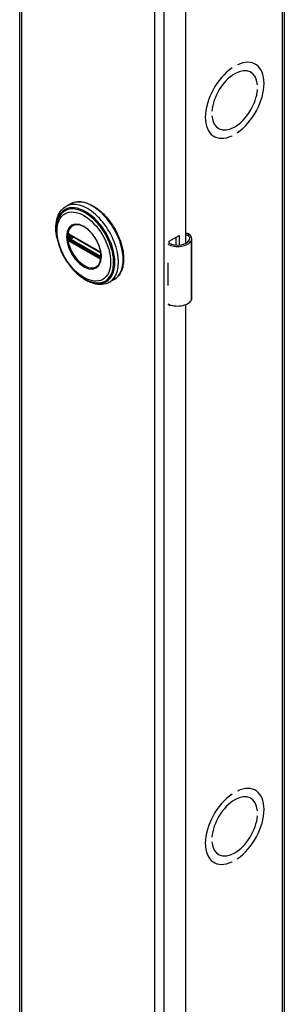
# Model space of a CAD drawing. Header units: inches. Extents: x 0 to 464, y -11 to 301.
# Tile 10 of 13: x 400.72 to 404.3, y 184.2 to 197.51. Entities that reach past the tile are written whole.
import ezdxf

# ---------------------------------------------------------------- set-up
doc = ezdxf.new("R2010")
doc.units = ezdxf.units.IN
doc.header["$LTSCALE"] = 27.789831
doc.header["$MEASUREMENT"] = 0
doc.layers.add('Visible Edges(ANSI)', color=7, linetype='Continuous', lineweight=25)
doc.layers.add('Visible Tangent Edges(ANSI)', color=7, linetype='Continuous', lineweight=25)

msp = doc.modelspace()

# ---------------------------------------------------------------- linework, layer by layer
at = {"layer": 'Visible Edges(ANSI)'}
for p, q in [((400.72, 221.372), (400.72, 123.266)), ((404.301, 221.349), (404.301, 123.244)), ((402.962, 216.443), (402.962, 194.48)), ((403.905, 196.906), (403.91, 196.903)), ((403.594, 196.853), (403.594, 196.853)), ((403.594, 196.853), (403.594, 196.853)), ((403.665, 196.894), (403.665, 196.894)), ((403.843, 196.797), (403.848, 196.795)), ((403.938, 196.626), (403.938, 196.626)), ((403.938, 196.626), (403.938, 196.626)), ((403.938, 196.56), (403.938, 196.56)), ((403.322, 196.271), (403.322, 196.271)), ((403.322, 196.271), (403.322, 196.271)), ((403.322, 196.206), (403.322, 196.206)), ((403.407, 196.039), (403.412, 196.037)), ((403.665, 195.978), (403.665, 195.978)), ((403.344, 195.931), (403.349, 195.928)), ((403.594, 195.937), (403.594, 195.937)), ((403.594, 195.937), (403.594, 195.937)), ((401.408, 195.017), (401.344, 194.98)), ((401.394, 194.603), (401.389, 194.606)), ((401.394, 194.603), (401.802, 194.368)), ((401.809, 194.36), (401.401, 194.595)), ((402.742, 194.512), (402.877, 194.589)), ((402.742, 194.48), (402.742, 194.512)), ((402.838, 194.459), (402.838, 194.567)), ((402.877, 194.589), (402.877, 194.459)), ((403.051, 193.743), (403.051, 194.548)), ((401.807, 194.365), (401.802, 194.368)), ((401.818, 194.353), (401.819, 194.35)), ((401.818, 194.308), (401.818, 194.345)), ((401.819, 194.35), (401.82, 194.348)), ((401.821, 194.334), (401.821, 194.297)), ((401.821, 194.297), (401.821, 194.292)), ((402.727, 194.22), (402.727, 194.188)), ((401.998, 193.994), (401.934, 193.957)), ((402.727, 193.945), (402.727, 193.914)), ((402.742, 193.644), (402.742, 193.657)), ((402.757, 193.652), (402.742, 193.644)), ((402.962, 193.654), (402.962, 171.691)), ((403.665, 187.083), (403.665, 187.083)), ((403.905, 187.095), (403.91, 187.092)), ((403.594, 187.043), (403.594, 187.043)), ((403.594, 187.043), (403.594, 187.043)), ((403.843, 186.987), (403.848, 186.984)), ((403.938, 186.815), (403.938, 186.815)), ((403.938, 186.815), (403.938, 186.815)), ((403.938, 186.75), (403.938, 186.75)), ((403.322, 186.46), (403.322, 186.46)), ((403.322, 186.46), (403.322, 186.46)), ((403.322, 186.395), (403.322, 186.395)), ((403.407, 186.229), (403.412, 186.226)), ((403.594, 186.127), (403.594, 186.127)), ((403.594, 186.127), (403.594, 186.127)), ((403.665, 186.167), (403.665, 186.167)), ((403.344, 186.121), (403.349, 186.118))]:
    msp.add_line(p, q, dxfattribs=at)
at = {"layer": 'Visible Edges(ANSI)', "flags": 128}
for points in [[(401.408, 195.017), (401.424, 195.025), (401.441, 195.032), (401.458, 195.038), (401.476, 195.042), (401.494, 195.045), (401.513, 195.046), (401.532, 195.046), (401.551, 195.045), (401.571, 195.042), (401.591, 195.039), (401.611, 195.033), (401.632, 195.027), (401.652, 195.019), (401.673, 195.01), (401.693, 195), (401.714, 194.989), (401.734, 194.976), (401.755, 194.963), (401.775, 194.948), (401.795, 194.932), (401.815, 194.916), (401.834, 194.898), (401.854, 194.88), (401.873, 194.86), (401.891, 194.84), (401.909, 194.819), (401.927, 194.798), (401.944, 194.775), (401.96, 194.752), (401.976, 194.729), (401.992, 194.704), (402.006, 194.68), (402.02, 194.655), (402.033, 194.63), (402.046, 194.604), (402.057, 194.578), (402.068, 194.552), (402.078, 194.526), (402.087, 194.5), (402.095, 194.474), (402.103, 194.448), (402.109, 194.422), (402.114, 194.396), (402.119, 194.371), (402.122, 194.345), (402.125, 194.32), (402.126, 194.296), (402.127, 194.272), (402.126, 194.249), (402.124, 194.226), (402.122, 194.203), (402.118, 194.182), (402.114, 194.161), (402.108, 194.141), (402.101, 194.122), (402.094, 194.103), (402.085, 194.086), (402.075, 194.069), (402.065, 194.054), (402.053, 194.039), (402.041, 194.026), (402.027, 194.014), (402.013, 194.003), (401.998, 193.994)], [(401.226, 194.55), (401.22, 194.585), (401.215, 194.619), (401.211, 194.653), (401.21, 194.686), (401.211, 194.718), (401.213, 194.749), (401.217, 194.779), (401.224, 194.808), (401.232, 194.836), (401.242, 194.862), (401.254, 194.887), (401.269, 194.91), (401.285, 194.931), (401.303, 194.949), (401.323, 194.966), (401.344, 194.98)], [(401.254, 194.841), (401.247, 194.827), (401.241, 194.814), (401.236, 194.8), (401.231, 194.785), (401.224, 194.755), (401.218, 194.723), (401.216, 194.689), (401.215, 194.655), (401.217, 194.62), (401.221, 194.584), (401.227, 194.547), (401.235, 194.51), (401.246, 194.472), (401.258, 194.435), (401.272, 194.398), (401.288, 194.361), (401.306, 194.324), (401.326, 194.288), (401.347, 194.253), (401.37, 194.219), (401.394, 194.187), (401.419, 194.156), (401.445, 194.126), (401.472, 194.098), (401.5, 194.073), (401.529, 194.049), (401.558, 194.027), (401.588, 194.008), (401.618, 193.991), (401.648, 193.977), (401.678, 193.966), (401.708, 193.957), (401.723, 193.954), (401.738, 193.951), (401.753, 193.949), (401.767, 193.948)], [(401.791, 194.194), (401.8, 194.207), (401.807, 194.222), (401.813, 194.239), (401.818, 194.257), (401.821, 194.277), (401.822, 194.298), (401.822, 194.32), (401.82, 194.342), (401.817, 194.366), (401.812, 194.39), (401.806, 194.414), (401.799, 194.438), (401.79, 194.463), (401.779, 194.487), (401.767, 194.512), (401.755, 194.535), (401.741, 194.558), (401.726, 194.58), (401.71, 194.602), (401.693, 194.622), (401.676, 194.641), (401.658, 194.658), (401.639, 194.674), (401.621, 194.689), (401.602, 194.701), (401.583, 194.712), (401.564, 194.722), (401.546, 194.729), (401.528, 194.734), (401.51, 194.737), (401.494, 194.739), (401.478, 194.738)], [(401.389, 194.606), (401.387, 194.607), (401.386, 194.607)], [(401.401, 194.595), (401.4, 194.596), (401.4, 194.596)], [(403.009, 194.609), (403.007, 194.61), (403.005, 194.611), (403.003, 194.612), (403.001, 194.613), (402.999, 194.614), (402.997, 194.615), (402.995, 194.615), (402.993, 194.616), (402.991, 194.616), (402.989, 194.616), (402.987, 194.617), (402.985, 194.617), (402.983, 194.617), (402.981, 194.616), (402.979, 194.616), (402.977, 194.616), (402.975, 194.615), (402.973, 194.615), (402.971, 194.614), (402.969, 194.614), (402.967, 194.613), (402.965, 194.612), (402.963, 194.611), (402.962, 194.61)], [(402.962, 194.598), (402.963, 194.599), (402.965, 194.599), (402.966, 194.6), (402.968, 194.6), (402.969, 194.6), (402.971, 194.6), (402.972, 194.6), (402.974, 194.6), (402.975, 194.6), (402.977, 194.6), (402.978, 194.599), (402.98, 194.599), (402.981, 194.599), (402.983, 194.598), (402.985, 194.598), (402.986, 194.597), (402.987, 194.597), (402.989, 194.596), (402.99, 194.595), (402.992, 194.594), (402.993, 194.594), (402.995, 194.593), (402.996, 194.592), (402.997, 194.591)], [(401.807, 194.365), (401.81, 194.363), (401.814, 194.359)], [(401.818, 194.345), (401.817, 194.349), (401.815, 194.354), (401.812, 194.358), (401.809, 194.36)], [(401.814, 194.359), (401.816, 194.356), (401.818, 194.353)], [(401.818, 194.306), (401.818, 194.306), (401.818, 194.308)], [(401.821, 194.292), (401.821, 194.289), (401.82, 194.288)], [(401.934, 193.957), (401.911, 193.945), (401.886, 193.936), (401.861, 193.93), (401.835, 193.927), (401.808, 193.926), (401.78, 193.928), (401.752, 193.932), (401.724, 193.939), (401.696, 193.948), (401.668, 193.959), (401.64, 193.973), (401.612, 193.988), (401.584, 194.006), (401.556, 194.026), (401.529, 194.047), (401.502, 194.071)]]:
    msp.add_lwpolyline(points, dxfattribs=at)
at = {"layer": 'Visible Edges(ANSI)'}
for centre, major_axis, ratio, start_param, end_param in [((403.63, 196.416), (0.281, 0.487), 0.578093, 4.014079, 6.977628), ((403.63, 196.416), (0.281, 0.487), 0.578093, 4.014063, 6.977643), ((403.63, 196.416), (-0.281, -0.487), 0.578093, 4.014063, 6.977643), ((403.63, 196.416), (-0.281, -0.487), 0.578093, 4.014079, 6.977628), ((403.63, 196.416), (0.218, 0.379), 0.578093, 5.587431, 8.545869), ((403.63, 196.416), (0.218, 0.379), 0.578093, 5.58741, 8.54589), ((403.63, 196.416), (-0.218, -0.379), 0.578093, 5.58741, 8.54589), ((403.63, 196.416), (-0.218, -0.379), 0.578093, 5.587431, 8.545869), ((402.856, 194.555), (0.197, 0), 0.575862, 3.983372, 5.96475), ((402.856, 194.555), (0.167, 0), 0.575862, 3.964134, 5.96475), ((402.894, 194.548), (0.128, 0), 0.575862, 5.96475, 6.909947), ((402.894, 194.548), (0.157, 0), 0.575862, 5.96475, 7.032103), ((402.856, 194.305), (0.197, 0), 0.575862, 3.983372, 3.995195), ((402.787, 194.228), (-0.0917, 0), 0.575862, 0.828235, 0.853602), ((402.787, 193.985), (0.0917, 0), 0.575862, 3.969828, 3.995195), ((402.856, 193.999), (-0.197, 0), 0.575862, 0.841779, 0.853602), ((402.856, 193.75), (0.197, 0), 0.575862, 3.983372, 5.96475), ((402.894, 193.743), (0.157, 0), 0.575862, 5.96475, 6.283185), ((403.63, 186.605), (0.281, 0.487), 0.578093, 4.014079, 6.977628), ((403.63, 186.605), (0.281, 0.487), 0.578093, 4.014063, 6.977643), ((403.63, 186.605), (-0.281, -0.487), 0.578093, 4.014063, 6.977643), ((403.63, 186.605), (-0.281, -0.487), 0.578093, 4.014079, 6.977628), ((403.63, 186.605), (0.218, 0.379), 0.578093, 5.587431, 8.545869), ((403.63, 186.605), (0.218, 0.379), 0.578093, 5.58741, 8.54589), ((403.63, 186.605), (-0.218, -0.379), 0.578093, 5.58741, 8.54589), ((403.63, 186.605), (-0.218, -0.379), 0.578093, 5.587431, 8.545869)]:
    msp.add_ellipse(centre, major_axis=major_axis, ratio=ratio, start_param=start_param, end_param=end_param, dxfattribs=at)
at = {"layer": 'Visible Tangent Edges(ANSI)'}
for p, q in [((400.746, 221.337), (400.746, 123.231)), ((404.276, 123.209), (404.276, 221.314)), ((402.547, 122.193), (402.547, 220.299)), ((402.669, 220.299), (402.669, 122.193)), ((401.37, 194.598), (401.369, 194.593)), ((401.369, 194.556), (401.37, 194.55)), ((401.371, 194.538), (401.372, 194.534)), ((401.377, 194.592), (401.377, 194.598)), ((401.377, 194.549), (401.377, 194.555)), ((401.386, 194.554), (401.386, 194.591)), ((401.387, 194.518), (401.392, 194.515)), ((401.396, 194.524), (401.39, 194.527)), ((401.8, 194.373), (401.392, 194.608)), ((401.392, 194.515), (401.8, 194.28)), ((401.804, 194.289), (401.396, 194.524)), ((401.399, 194.599), (401.807, 194.364)), ((401.399, 194.592), (401.403, 194.594)), ((401.399, 194.554), (401.399, 194.592)), ((401.435, 194.576), (401.399, 194.554)), ((401.807, 194.297), (401.399, 194.532)), ((401.406, 194.542), (401.449, 194.568)), ((401.814, 194.307), (401.406, 194.542)), ((402.997, 194.591), (403.009, 194.609)), ((403.043, 193.714), (403.043, 194.519)), ((401.809, 194.286), (401.804, 194.289)), ((401.818, 194.31), (401.814, 194.307)), ((401.82, 194.341), (401.82, 194.304)), ((401.821, 194.279), (401.821, 194.28)), ((402.727, 194.188), (402.727, 193.945))]:
    msp.add_line(p, q, dxfattribs=at)
at = {"layer": 'Visible Tangent Edges(ANSI)', "flags": 128}
for points in [[(401.353, 194.576), (401.361, 194.5), (401.385, 194.421), (401.422, 194.343), (401.471, 194.271), (401.528, 194.211), (401.589, 194.167), (401.65, 194.141), (401.707, 194.135), (401.756, 194.151), (401.793, 194.186), (401.817, 194.238), (401.825, 194.304), (401.817, 194.379), (401.793, 194.459), (401.756, 194.537), (401.707, 194.608), (401.65, 194.668), (401.589, 194.713), (401.528, 194.739), (401.471, 194.744), (401.422, 194.729), (401.384, 194.694), (401.361, 194.641), (401.353, 194.576)], [(401.364, 194.574), (401.364, 194.586), (401.365, 194.597), (401.366, 194.608), (401.368, 194.618), (401.37, 194.628), (401.372, 194.638), (401.375, 194.648), (401.378, 194.657), (401.381, 194.665), (401.385, 194.674), (401.39, 194.681), (401.395, 194.689), (401.4, 194.696), (401.405, 194.702), (401.411, 194.708), (401.417, 194.714), (401.424, 194.718), (401.431, 194.723), (401.438, 194.727), (401.445, 194.73), (401.453, 194.733), (401.461, 194.735), (401.469, 194.737), (401.478, 194.738)], [(401.791, 194.194), (401.777, 194.178), (401.761, 194.165), (401.743, 194.155), (401.724, 194.149), (401.702, 194.146), (401.68, 194.147), (401.656, 194.151), (401.632, 194.159), (401.607, 194.17), (401.582, 194.184), (401.557, 194.201), (401.533, 194.221), (401.509, 194.244), (401.487, 194.269), (401.465, 194.296), (401.445, 194.325), (401.427, 194.355), (401.411, 194.387), (401.397, 194.418), (401.386, 194.451), (401.376, 194.483), (401.37, 194.514), (401.366, 194.545), (401.364, 194.574)], [(401.369, 194.593), (401.369, 194.591), (401.369, 194.59), (401.369, 194.588), (401.369, 194.587), (401.369, 194.585), (401.369, 194.583), (401.369, 194.582), (401.369, 194.58), (401.369, 194.579), (401.369, 194.577), (401.369, 194.576), (401.369, 194.574), (401.369, 194.573), (401.369, 194.571), (401.369, 194.57), (401.369, 194.568), (401.369, 194.567), (401.369, 194.565), (401.369, 194.563), (401.369, 194.562), (401.369, 194.56), (401.369, 194.559), (401.369, 194.557), (401.369, 194.556)], [(401.371, 194.608), (401.371, 194.608), (401.371, 194.608), (401.371, 194.607), (401.371, 194.607), (401.371, 194.606), (401.371, 194.606), (401.371, 194.606), (401.371, 194.605), (401.37, 194.605), (401.37, 194.604), (401.37, 194.604), (401.37, 194.604), (401.37, 194.603), (401.37, 194.603), (401.37, 194.602), (401.37, 194.602), (401.37, 194.601), (401.37, 194.601), (401.37, 194.601), (401.37, 194.6), (401.37, 194.6), (401.37, 194.599), (401.37, 194.599), (401.37, 194.598)], [(401.37, 194.55), (401.37, 194.549), (401.37, 194.549), (401.37, 194.548), (401.37, 194.548), (401.37, 194.547), (401.37, 194.547), (401.37, 194.546), (401.37, 194.546), (401.37, 194.545), (401.37, 194.545), (401.37, 194.544), (401.37, 194.544), (401.37, 194.543), (401.37, 194.543), (401.37, 194.542), (401.371, 194.542), (401.371, 194.541), (401.371, 194.541), (401.371, 194.54), (401.371, 194.54), (401.371, 194.539), (401.371, 194.539), (401.371, 194.538), (401.371, 194.538)], [(401.372, 194.611), (401.372, 194.611), (401.372, 194.611), (401.372, 194.611), (401.372, 194.61), (401.372, 194.61), (401.372, 194.61), (401.372, 194.61), (401.372, 194.61), (401.372, 194.61), (401.372, 194.61), (401.372, 194.61), (401.372, 194.61), (401.372, 194.61), (401.372, 194.609), (401.372, 194.609), (401.372, 194.609), (401.372, 194.609), (401.372, 194.609), (401.372, 194.609), (401.372, 194.609), (401.371, 194.609), (401.371, 194.609), (401.371, 194.608), (401.371, 194.608)], [(401.377, 194.613), (401.377, 194.613), (401.377, 194.613), (401.377, 194.613), (401.376, 194.613), (401.376, 194.613), (401.376, 194.613), (401.376, 194.613), (401.376, 194.613), (401.375, 194.613), (401.375, 194.612), (401.375, 194.612), (401.375, 194.612), (401.374, 194.612), (401.374, 194.612), (401.374, 194.612), (401.374, 194.612), (401.374, 194.612), (401.373, 194.612), (401.373, 194.612), (401.373, 194.611), (401.373, 194.611), (401.373, 194.611), (401.372, 194.611), (401.372, 194.611)], [(401.372, 194.534), (401.372, 194.534), (401.373, 194.533), (401.373, 194.533), (401.373, 194.533), (401.373, 194.532), (401.373, 194.532), (401.374, 194.532), (401.374, 194.531), (401.374, 194.531), (401.374, 194.531), (401.374, 194.53), (401.375, 194.53), (401.375, 194.53), (401.375, 194.529), (401.375, 194.529), (401.376, 194.529), (401.376, 194.528), (401.376, 194.528), (401.376, 194.528), (401.376, 194.527), (401.377, 194.527), (401.377, 194.527), (401.377, 194.526), (401.377, 194.526)], [(401.387, 194.611), (401.386, 194.611), (401.386, 194.611), (401.386, 194.611), (401.385, 194.611), (401.385, 194.612), (401.384, 194.612), (401.384, 194.612), (401.384, 194.612), (401.383, 194.612), (401.383, 194.612), (401.382, 194.612), (401.382, 194.613), (401.382, 194.613), (401.381, 194.613), (401.381, 194.613), (401.38, 194.613), (401.38, 194.613), (401.38, 194.613), (401.379, 194.613), (401.379, 194.613), (401.378, 194.613), (401.378, 194.613), (401.378, 194.613), (401.377, 194.613)], [(401.377, 194.598), (401.377, 194.598), (401.377, 194.599), (401.377, 194.599), (401.377, 194.599), (401.377, 194.6), (401.377, 194.6), (401.377, 194.6), (401.377, 194.6), (401.377, 194.601), (401.377, 194.601), (401.378, 194.601), (401.378, 194.602), (401.378, 194.602), (401.378, 194.602), (401.378, 194.602), (401.378, 194.603), (401.378, 194.603), (401.378, 194.603), (401.378, 194.603), (401.379, 194.604), (401.379, 194.604), (401.379, 194.604), (401.379, 194.604), (401.379, 194.604)], [(401.377, 194.555), (401.377, 194.556), (401.377, 194.558), (401.377, 194.56), (401.377, 194.561), (401.377, 194.563), (401.377, 194.564), (401.377, 194.566), (401.377, 194.567), (401.377, 194.569), (401.377, 194.57), (401.377, 194.572), (401.377, 194.574), (401.377, 194.575), (401.377, 194.577), (401.377, 194.578), (401.377, 194.58), (401.377, 194.581), (401.377, 194.583), (401.377, 194.584), (401.377, 194.586), (401.377, 194.588), (401.377, 194.589), (401.377, 194.591), (401.377, 194.592)], [(401.379, 194.541), (401.379, 194.541), (401.379, 194.541), (401.379, 194.542), (401.379, 194.542), (401.378, 194.542), (401.378, 194.543), (401.378, 194.543), (401.378, 194.543), (401.378, 194.544), (401.378, 194.544), (401.378, 194.544), (401.378, 194.545), (401.378, 194.545), (401.377, 194.546), (401.377, 194.546), (401.377, 194.546), (401.377, 194.547), (401.377, 194.547), (401.377, 194.547), (401.377, 194.548), (401.377, 194.548), (401.377, 194.548), (401.377, 194.549), (401.377, 194.549)], [(401.377, 194.526), (401.378, 194.526), (401.378, 194.525), (401.378, 194.525), (401.379, 194.524), (401.379, 194.524), (401.38, 194.524), (401.38, 194.523), (401.38, 194.523), (401.381, 194.522), (401.381, 194.522), (401.382, 194.522), (401.382, 194.521), (401.382, 194.521), (401.383, 194.521), (401.383, 194.52), (401.384, 194.52), (401.384, 194.52), (401.384, 194.519), (401.385, 194.519), (401.385, 194.519), (401.386, 194.519), (401.386, 194.518), (401.386, 194.518), (401.387, 194.518)], [(401.379, 194.604), (401.379, 194.605), (401.379, 194.605), (401.379, 194.605), (401.379, 194.605), (401.379, 194.605), (401.379, 194.605), (401.379, 194.605), (401.38, 194.605), (401.38, 194.605), (401.38, 194.605), (401.38, 194.605), (401.38, 194.605), (401.38, 194.605), (401.38, 194.605), (401.38, 194.605), (401.38, 194.605), (401.38, 194.605), (401.38, 194.605), (401.38, 194.606), (401.38, 194.606), (401.38, 194.606), (401.38, 194.606), (401.38, 194.606), (401.38, 194.606)], [(401.38, 194.538), (401.38, 194.538), (401.38, 194.538), (401.38, 194.538), (401.38, 194.538), (401.38, 194.538), (401.38, 194.539), (401.38, 194.539), (401.38, 194.539), (401.38, 194.539), (401.38, 194.539), (401.38, 194.539), (401.38, 194.539), (401.38, 194.539), (401.38, 194.539), (401.38, 194.54), (401.38, 194.54), (401.379, 194.54), (401.379, 194.54), (401.379, 194.54), (401.379, 194.54), (401.379, 194.54), (401.379, 194.54), (401.379, 194.54), (401.379, 194.541)], [(401.38, 194.606), (401.381, 194.606), (401.381, 194.606), (401.381, 194.606), (401.381, 194.606), (401.381, 194.606), (401.381, 194.606), (401.381, 194.606), (401.381, 194.606), (401.382, 194.607), (401.382, 194.607), (401.382, 194.607), (401.382, 194.607), (401.382, 194.607), (401.382, 194.607), (401.382, 194.607), (401.383, 194.607), (401.383, 194.607), (401.383, 194.607), (401.383, 194.607), (401.383, 194.607), (401.383, 194.607), (401.384, 194.607), (401.384, 194.607), (401.384, 194.607)], [(401.384, 194.532), (401.384, 194.533), (401.384, 194.533), (401.383, 194.533), (401.383, 194.533), (401.383, 194.533), (401.383, 194.534), (401.383, 194.534), (401.383, 194.534), (401.382, 194.534), (401.382, 194.535), (401.382, 194.535), (401.382, 194.535), (401.382, 194.535), (401.382, 194.536), (401.382, 194.536), (401.381, 194.536), (401.381, 194.536), (401.381, 194.536), (401.381, 194.537), (401.381, 194.537), (401.381, 194.537), (401.381, 194.537), (401.381, 194.538), (401.38, 194.538)], [(401.384, 194.607), (401.384, 194.607), (401.384, 194.607), (401.384, 194.607), (401.384, 194.607), (401.384, 194.607), (401.384, 194.607), (401.384, 194.607), (401.385, 194.607), (401.385, 194.607), (401.385, 194.607), (401.385, 194.607), (401.385, 194.607), (401.385, 194.607), (401.385, 194.607), (401.385, 194.607), (401.385, 194.607), (401.385, 194.607), (401.385, 194.607), (401.385, 194.607), (401.386, 194.607), (401.386, 194.607), (401.386, 194.607), (401.386, 194.607), (401.386, 194.607)], [(401.39, 194.527), (401.39, 194.527), (401.39, 194.527), (401.39, 194.527), (401.389, 194.527), (401.389, 194.528), (401.389, 194.528), (401.388, 194.528), (401.388, 194.528), (401.388, 194.528), (401.388, 194.529), (401.387, 194.529), (401.387, 194.529), (401.387, 194.529), (401.386, 194.53), (401.386, 194.53), (401.386, 194.53), (401.386, 194.53), (401.385, 194.531), (401.385, 194.531), (401.385, 194.531), (401.385, 194.532), (401.384, 194.532), (401.384, 194.532), (401.384, 194.532)], [(401.386, 194.591), (401.386, 194.592), (401.386, 194.592), (401.386, 194.592), (401.386, 194.592), (401.386, 194.593), (401.386, 194.593), (401.386, 194.593), (401.386, 194.593), (401.386, 194.594), (401.386, 194.594), (401.386, 194.594), (401.386, 194.594), (401.386, 194.595), (401.386, 194.595), (401.386, 194.595), (401.386, 194.595), (401.386, 194.595), (401.386, 194.596), (401.386, 194.596), (401.386, 194.596), (401.386, 194.596), (401.386, 194.597), (401.386, 194.597), (401.387, 194.597)], [(401.387, 194.548), (401.386, 194.548), (401.386, 194.548), (401.386, 194.548), (401.386, 194.549), (401.386, 194.549), (401.386, 194.549), (401.386, 194.55), (401.386, 194.55), (401.386, 194.55), (401.386, 194.55), (401.386, 194.551), (401.386, 194.551), (401.386, 194.551), (401.386, 194.551), (401.386, 194.552), (401.386, 194.552), (401.386, 194.552), (401.386, 194.552), (401.386, 194.553), (401.386, 194.553), (401.386, 194.553), (401.386, 194.554), (401.386, 194.554), (401.386, 194.554)], [(401.392, 194.608), (401.392, 194.608), (401.392, 194.608), (401.391, 194.608), (401.391, 194.608), (401.391, 194.608), (401.391, 194.608), (401.39, 194.609), (401.39, 194.609), (401.39, 194.609), (401.39, 194.609), (401.39, 194.609), (401.389, 194.609), (401.389, 194.609), (401.389, 194.609), (401.389, 194.609), (401.389, 194.61), (401.388, 194.61), (401.388, 194.61), (401.388, 194.61), (401.388, 194.61), (401.387, 194.61), (401.387, 194.61), (401.387, 194.61), (401.387, 194.611)], [(401.387, 194.597), (401.387, 194.597), (401.387, 194.597), (401.387, 194.597), (401.387, 194.598), (401.387, 194.598), (401.387, 194.598), (401.387, 194.598), (401.387, 194.598), (401.387, 194.598), (401.387, 194.598), (401.387, 194.599), (401.387, 194.599), (401.387, 194.599), (401.387, 194.599), (401.387, 194.599), (401.387, 194.599), (401.387, 194.599), (401.387, 194.599), (401.388, 194.599), (401.388, 194.6), (401.388, 194.6), (401.388, 194.6), (401.388, 194.6), (401.388, 194.6)], [(401.388, 194.543), (401.388, 194.543), (401.388, 194.543), (401.388, 194.544), (401.388, 194.544), (401.388, 194.544), (401.387, 194.544), (401.387, 194.544), (401.387, 194.545), (401.387, 194.545), (401.387, 194.545), (401.387, 194.545), (401.387, 194.545), (401.387, 194.546), (401.387, 194.546), (401.387, 194.546), (401.387, 194.546), (401.387, 194.546), (401.387, 194.547), (401.387, 194.547), (401.387, 194.547), (401.387, 194.547), (401.387, 194.547), (401.387, 194.548), (401.387, 194.548)], [(401.39, 194.601), (401.391, 194.601), (401.391, 194.601), (401.391, 194.602), (401.391, 194.602), (401.391, 194.602), (401.391, 194.602), (401.391, 194.602), (401.391, 194.602), (401.392, 194.602), (401.392, 194.602), (401.392, 194.602), (401.392, 194.602), (401.392, 194.602), (401.392, 194.601), (401.392, 194.601), (401.393, 194.601), (401.393, 194.601), (401.393, 194.601), (401.393, 194.601), (401.393, 194.601), (401.393, 194.601), (401.393, 194.601), (401.394, 194.601), (401.394, 194.601)], [(401.394, 194.535), (401.394, 194.535), (401.393, 194.535), (401.393, 194.536), (401.393, 194.536), (401.393, 194.536), (401.393, 194.536), (401.393, 194.536), (401.393, 194.536), (401.392, 194.536), (401.392, 194.537), (401.392, 194.537), (401.392, 194.537), (401.392, 194.537), (401.392, 194.537), (401.392, 194.537), (401.391, 194.537), (401.391, 194.538), (401.391, 194.538), (401.391, 194.538), (401.391, 194.538), (401.391, 194.538), (401.391, 194.538), (401.391, 194.539), (401.39, 194.539)], [(401.394, 194.601), (401.394, 194.601), (401.394, 194.601), (401.394, 194.601), (401.395, 194.601), (401.395, 194.601), (401.395, 194.601), (401.395, 194.601), (401.395, 194.601), (401.396, 194.6), (401.396, 194.6), (401.396, 194.6), (401.396, 194.6), (401.397, 194.6), (401.397, 194.6), (401.397, 194.6), (401.397, 194.6), (401.397, 194.6), (401.398, 194.6), (401.398, 194.599), (401.398, 194.599), (401.398, 194.599), (401.399, 194.599), (401.399, 194.599), (401.399, 194.599)], [(401.399, 194.532), (401.399, 194.532), (401.399, 194.532), (401.398, 194.532), (401.398, 194.532), (401.398, 194.532), (401.398, 194.532), (401.397, 194.533), (401.397, 194.533), (401.397, 194.533), (401.397, 194.533), (401.397, 194.533), (401.396, 194.533), (401.396, 194.533), (401.396, 194.534), (401.396, 194.534), (401.395, 194.534), (401.395, 194.534), (401.395, 194.534), (401.395, 194.534), (401.395, 194.535), (401.394, 194.535), (401.394, 194.535), (401.394, 194.535), (401.394, 194.535)], [(401.805, 194.37), (401.805, 194.37), (401.805, 194.37), (401.805, 194.37), (401.804, 194.37), (401.804, 194.37), (401.804, 194.37), (401.804, 194.371), (401.803, 194.371), (401.803, 194.371), (401.803, 194.371), (401.803, 194.371), (401.803, 194.371), (401.802, 194.371), (401.802, 194.371), (401.802, 194.372), (401.802, 194.372), (401.802, 194.372), (401.801, 194.372), (401.801, 194.372), (401.801, 194.372), (401.801, 194.372), (401.8, 194.372), (401.8, 194.373), (401.8, 194.373)], [(401.8, 194.28), (401.8, 194.28), (401.8, 194.279), (401.801, 194.279), (401.801, 194.279), (401.801, 194.279), (401.801, 194.279), (401.802, 194.279), (401.802, 194.279), (401.802, 194.279), (401.802, 194.278), (401.802, 194.278), (401.803, 194.278), (401.803, 194.278), (401.803, 194.278), (401.803, 194.278), (401.803, 194.278), (401.804, 194.278), (401.804, 194.278), (401.804, 194.277), (401.804, 194.277), (401.805, 194.277), (401.805, 194.277), (401.805, 194.277), (401.805, 194.277)], [(401.815, 194.361), (401.814, 194.362), (401.814, 194.362), (401.813, 194.363), (401.813, 194.363), (401.813, 194.363), (401.812, 194.364), (401.812, 194.364), (401.812, 194.365), (401.811, 194.365), (401.811, 194.365), (401.81, 194.366), (401.81, 194.366), (401.81, 194.366), (401.809, 194.367), (401.809, 194.367), (401.808, 194.367), (401.808, 194.368), (401.808, 194.368), (401.807, 194.368), (401.807, 194.369), (401.806, 194.369), (401.806, 194.369), (401.806, 194.369), (401.805, 194.37)], [(401.805, 194.277), (401.806, 194.277), (401.806, 194.276), (401.806, 194.276), (401.807, 194.276), (401.807, 194.276), (401.808, 194.276), (401.808, 194.275), (401.808, 194.275), (401.809, 194.275), (401.809, 194.275), (401.81, 194.275), (401.81, 194.275), (401.81, 194.275), (401.811, 194.275), (401.811, 194.275), (401.812, 194.274), (401.812, 194.274), (401.812, 194.274), (401.813, 194.274), (401.813, 194.274), (401.813, 194.274), (401.814, 194.274), (401.814, 194.274), (401.815, 194.274)], [(401.807, 194.364), (401.807, 194.364), (401.807, 194.364), (401.808, 194.363), (401.808, 194.363), (401.808, 194.363), (401.808, 194.363), (401.809, 194.363), (401.809, 194.363), (401.809, 194.363), (401.809, 194.362), (401.809, 194.362), (401.81, 194.362), (401.81, 194.362), (401.81, 194.362), (401.81, 194.362), (401.811, 194.361), (401.811, 194.361), (401.811, 194.361), (401.811, 194.361), (401.811, 194.361), (401.812, 194.361), (401.812, 194.361), (401.812, 194.36), (401.812, 194.36)], [(401.812, 194.294), (401.812, 194.294), (401.812, 194.294), (401.812, 194.294), (401.811, 194.295), (401.811, 194.295), (401.811, 194.295), (401.811, 194.295), (401.811, 194.295), (401.81, 194.295), (401.81, 194.295), (401.81, 194.295), (401.81, 194.295), (401.809, 194.295), (401.809, 194.295), (401.809, 194.296), (401.809, 194.296), (401.809, 194.296), (401.808, 194.296), (401.808, 194.296), (401.808, 194.296), (401.808, 194.296), (401.807, 194.296), (401.807, 194.297), (401.807, 194.297)], [(401.815, 194.284), (401.815, 194.284), (401.815, 194.284), (401.814, 194.284), (401.814, 194.284), (401.814, 194.284), (401.814, 194.284), (401.813, 194.284), (401.813, 194.284), (401.813, 194.284), (401.812, 194.284), (401.812, 194.284), (401.812, 194.284), (401.812, 194.285), (401.811, 194.285), (401.811, 194.285), (401.811, 194.285), (401.811, 194.285), (401.81, 194.285), (401.81, 194.285), (401.81, 194.285), (401.809, 194.285), (401.809, 194.286), (401.809, 194.286), (401.809, 194.286)], [(401.812, 194.36), (401.812, 194.36), (401.812, 194.36), (401.813, 194.36), (401.813, 194.36), (401.813, 194.36), (401.813, 194.359), (401.813, 194.359), (401.813, 194.359), (401.813, 194.359), (401.814, 194.359), (401.814, 194.359), (401.814, 194.359), (401.814, 194.358), (401.814, 194.358), (401.814, 194.358), (401.814, 194.358), (401.815, 194.358), (401.815, 194.358), (401.815, 194.358), (401.815, 194.357), (401.815, 194.357), (401.815, 194.357), (401.815, 194.357), (401.815, 194.357)], [(401.815, 194.294), (401.815, 194.294), (401.815, 194.294), (401.815, 194.294), (401.815, 194.294), (401.815, 194.294), (401.815, 194.294), (401.815, 194.294), (401.814, 194.294), (401.814, 194.294), (401.814, 194.294), (401.814, 194.294), (401.814, 194.294), (401.814, 194.294), (401.814, 194.294), (401.813, 194.294), (401.813, 194.294), (401.813, 194.294), (401.813, 194.294), (401.813, 194.294), (401.813, 194.294), (401.813, 194.294), (401.812, 194.294), (401.812, 194.294), (401.812, 194.294)], [(401.819, 194.355), (401.819, 194.355), (401.818, 194.355), (401.818, 194.356), (401.818, 194.356), (401.818, 194.356), (401.818, 194.357), (401.818, 194.357), (401.817, 194.357), (401.817, 194.357), (401.817, 194.358), (401.817, 194.358), (401.817, 194.358), (401.817, 194.358), (401.816, 194.359), (401.816, 194.359), (401.816, 194.359), (401.816, 194.36), (401.816, 194.36), (401.816, 194.36), (401.815, 194.36), (401.815, 194.361), (401.815, 194.361), (401.815, 194.361), (401.815, 194.361)], [(401.819, 194.286), (401.818, 194.285), (401.818, 194.285), (401.818, 194.285), (401.818, 194.285), (401.818, 194.285), (401.818, 194.285), (401.818, 194.285), (401.817, 194.285), (401.817, 194.285), (401.817, 194.285), (401.817, 194.285), (401.817, 194.285), (401.817, 194.285), (401.817, 194.285), (401.816, 194.284), (401.816, 194.284), (401.816, 194.284), (401.816, 194.284), (401.816, 194.284), (401.816, 194.284), (401.816, 194.284), (401.815, 194.284), (401.815, 194.284), (401.815, 194.284)], [(401.815, 194.274), (401.815, 194.274), (401.815, 194.274), (401.815, 194.274), (401.816, 194.275), (401.816, 194.275), (401.816, 194.275), (401.816, 194.275), (401.816, 194.275), (401.817, 194.275), (401.817, 194.275), (401.817, 194.275), (401.817, 194.275), (401.818, 194.275), (401.818, 194.275), (401.818, 194.275), (401.818, 194.275), (401.818, 194.276), (401.819, 194.276), (401.819, 194.276), (401.819, 194.276), (401.819, 194.276), (401.819, 194.276), (401.82, 194.276), (401.82, 194.276)], [(401.818, 194.352), (401.818, 194.352), (401.818, 194.352), (401.818, 194.352), (401.818, 194.352), (401.818, 194.351), (401.818, 194.351), (401.819, 194.351), (401.819, 194.351), (401.819, 194.351), (401.819, 194.35), (401.819, 194.35), (401.819, 194.35), (401.819, 194.35), (401.819, 194.35), (401.819, 194.349), (401.819, 194.349), (401.819, 194.349), (401.819, 194.349), (401.819, 194.349), (401.819, 194.348), (401.819, 194.348), (401.819, 194.348), (401.819, 194.348), (401.819, 194.348)], [(401.819, 194.298), (401.819, 194.298), (401.819, 194.298), (401.819, 194.298), (401.819, 194.298), (401.819, 194.298), (401.819, 194.298), (401.819, 194.297), (401.819, 194.297), (401.819, 194.297), (401.819, 194.297), (401.819, 194.297), (401.819, 194.297), (401.819, 194.297), (401.819, 194.296), (401.819, 194.296), (401.819, 194.296), (401.819, 194.296), (401.818, 194.296), (401.818, 194.296), (401.818, 194.296), (401.818, 194.296), (401.818, 194.296), (401.818, 194.295), (401.818, 194.295)], [(401.819, 194.348), (401.819, 194.347), (401.819, 194.347), (401.82, 194.347), (401.82, 194.347), (401.82, 194.346), (401.82, 194.346), (401.82, 194.346), (401.82, 194.346), (401.82, 194.345), (401.82, 194.345), (401.82, 194.345), (401.82, 194.345), (401.82, 194.344), (401.82, 194.344), (401.82, 194.344), (401.82, 194.344), (401.82, 194.343), (401.82, 194.343), (401.82, 194.343), (401.82, 194.342), (401.82, 194.342), (401.82, 194.342), (401.82, 194.342), (401.82, 194.341)], [(401.82, 194.304), (401.82, 194.304), (401.82, 194.304), (401.82, 194.303), (401.82, 194.303), (401.82, 194.303), (401.82, 194.303), (401.82, 194.302), (401.82, 194.302), (401.82, 194.302), (401.82, 194.302), (401.82, 194.301), (401.82, 194.301), (401.82, 194.301), (401.82, 194.301), (401.82, 194.3), (401.82, 194.3), (401.82, 194.3), (401.82, 194.3), (401.82, 194.3), (401.82, 194.299), (401.82, 194.299), (401.819, 194.299), (401.819, 194.299), (401.819, 194.298)], [(401.82, 194.287), (401.82, 194.287), (401.82, 194.287), (401.82, 194.287), (401.82, 194.287), (401.819, 194.287), (401.819, 194.287), (401.819, 194.286), (401.819, 194.286), (401.819, 194.286), (401.819, 194.286), (401.819, 194.286), (401.819, 194.286), (401.819, 194.286), (401.819, 194.286), (401.819, 194.286), (401.819, 194.286), (401.819, 194.286), (401.819, 194.286), (401.819, 194.286), (401.819, 194.286), (401.819, 194.286), (401.819, 194.286), (401.819, 194.286), (401.819, 194.286)], [(401.82, 194.288), (401.82, 194.288), (401.82, 194.288), (401.82, 194.288), (401.82, 194.288), (401.82, 194.288), (401.82, 194.288), (401.82, 194.288), (401.82, 194.288), (401.82, 194.288), (401.82, 194.288), (401.82, 194.288), (401.82, 194.287), (401.82, 194.287), (401.82, 194.287), (401.82, 194.287), (401.82, 194.287), (401.82, 194.287), (401.82, 194.287), (401.82, 194.287), (401.82, 194.287), (401.82, 194.287), (401.82, 194.287), (401.82, 194.287), (401.82, 194.287)], [(401.82, 194.276), (401.82, 194.277), (401.82, 194.277), (401.82, 194.277), (401.82, 194.277), (401.82, 194.277), (401.82, 194.277), (401.82, 194.277), (401.82, 194.277), (401.82, 194.277), (401.82, 194.278), (401.82, 194.278), (401.82, 194.278), (401.82, 194.278), (401.82, 194.278), (401.82, 194.278), (401.82, 194.278), (401.82, 194.278), (401.82, 194.278), (401.82, 194.278), (401.82, 194.279), (401.82, 194.279), (401.82, 194.279), (401.821, 194.279), (401.821, 194.279)]]:
    msp.add_lwpolyline(points, dxfattribs=at)
at = {"layer": 'Visible Tangent Edges(ANSI)'}
for centre, major_axis, ratio, start_param, end_param in [((401.639, 194.469), (0.295, -0.512), 0.578093, 0, 3.141593), ((401.703, 194.505), (-0.295, 0.512), 0.578093, 3.141593, 6.283185), ((401.612, 194.453), (0.28, -0.486), 0.578093, 5.511135, 10.196828), ((401.605, 194.449), (-0.273, 0.475), 0.578093, 2.791532, 6.633246), ((401.596, 194.444), (-0.16, 0.277), 0.578093, 5.51061, 6.923375), ((401.36, 194.58), (0.00984, 0), 0.575862, 3.926991, 5.15795), ((401.374, 194.598), (-0.00984, -0.00028), 0.581673, 1.028251, 1.856075), ((401.374, 194.56), (-0.00984, 0.00028), 0.569701, 1.06136, 1.889184), ((401.374, 194.604), (-0.00984, -0.00028), 0.591317, 1.07096, 1.857516), ((401.374, 194.554), (-0.00984, 0.00027), 0.559887, 1.103506, 1.890062), ((401.377, 194.613), (-0.0076, 0.00626), 0.760748, 1.40376, 2.333788), ((401.377, 194.542), (-0.00892, -0.00416), 0.215453, 0.743688, 1.673716), ((401.379, 194.615), (-0.00632, 0.00755), 0.811771, 1.428731, 2.475929), ((401.379, 194.538), (-0.00879, -0.00442), 0.079544, 0.618644, 1.665841), ((401.596, 194.444), (0.16, -0.277), 0.578093, 4.076067, 6.923375), ((401.384, 194.617), (0.00092, -0.0098), 0.788871, 5.058604, 6.105801), ((401.38, 194.593), (0.00984, 0.00024), 0.59042, 0.83446, 1.860262), ((401.38, 194.587), (0.00984, 0), 0.575862, 0.926506, 1.872801), ((401.38, 194.55), (0.00984, 0), 0.575862, 0.926506, 1.872801), ((401.38, 194.544), (-0.00984, 0.00023), 0.560899, 4.003339, 5.029141), ((401.384, 194.53), (-0.00768, -0.00616), 0.211593, 4.603088, 5.650285), ((401.381, 194.596), (0.00805, -0.00567), 0.788059, 1.219922, 2.275132), ((401.381, 194.539), (-0.00917, -0.00357), 0.208544, 3.774001, 4.829211), ((401.383, 194.597), (-0.00092, 0.0098), 0.788871, 5.058604, 6.105801), ((401.383, 194.535), (0.00768, 0.00616), 0.211593, 4.603088, 5.650285), ((401.392, 194.596), (0.00984, 0), 0.575862, 4.068098, 5.462881), ((401.392, 194.559), (0.00984, 0), 0.575862, 4.068098, 5.462881), ((401.394, 194.615), (-0.0048, -0.00859), 0.586247, 5.488592, 6.283185), ((401.394, 194.522), (0.00502, 0.00847), 0.569822, 1.311426, 2.361318), ((401.394, 194.592), (-0.00492, 0.00854), 0.577389, 6.025038, 6.545191), ((401.399, 194.584), (-0.0098, 0.0171), 0.577389, 6.15618, 6.414048), ((401.394, 194.544), (-0.00491, 0.00853), 0.578798, 1.312658, 1.832811), ((401.399, 194.547), (0.0098, -0.0171), 0.578798, 4.585393, 4.843261), ((401.387, 194.532), (0.00471, 0.00864), 0.563128, 4.432802, 5.419453), ((401.399, 194.612), (-0.00491, -0.00853), 0.578093, 5.495853, 6.283185), ((401.399, 194.519), (0.00491, 0.00853), 0.578093, 1.295624, 2.354261), ((401.387, 194.597), (0.00472, 0.00863), 0.562064, 5.546486, 5.914438), ((401.392, 194.529), (0.00491, 0.00853), 0.578093, 4.437217, 5.354746), ((401.392, 194.594), (0.00491, 0.00853), 0.578093, 5.636961, 5.898307), ((401.406, 194.604), (-0.00491, -0.00853), 0.578093, 5.636961, 6.283185), ((401.406, 194.588), (-0.00544, 0.00826), 0.574683, 0.074975, 0.752272), ((401.406, 194.551), (-0.00491, 0.00853), 0.620454, 0.788035, 2.357613), ((401.406, 194.534), (-0.00491, -0.00853), 0.578093, 3.959964, 5.354746), ((401.807, 194.377), (-0.00491, -0.00853), 0.578093, 5.495853, 6.283185), ((401.807, 194.284), (0.00491, 0.00853), 0.578093, 1.295624, 2.354261), ((401.8, 194.294), (0.00491, 0.00853), 0.578093, 4.437217, 5.354746), ((401.812, 194.374), (-0.00502, -0.00847), 0.569822, 5.502911, 6.283185), ((401.812, 194.281), (0.0048, 0.00859), 0.586247, 1.297107, 2.347), ((401.8, 194.359), (-0.00491, -0.00853), 0.578093, 2.495368, 2.743694), ((401.814, 194.369), (-0.00491, -0.00853), 0.578093, 5.636961, 6.283185), ((401.814, 194.299), (-0.00491, -0.00853), 0.578093, 3.959964, 5.354746), ((401.805, 194.291), (-0.00511, -0.00841), 0.592653, 1.318605, 2.305256), ((401.805, 194.356), (-0.0051, -0.00842), 0.593717, 2.430436, 2.556448), ((401.822, 194.278), (-0.00092, 0.0098), 0.788871, 0.869814, 1.917011), ((401.822, 194.365), (-0.00768, -0.00616), 0.211593, 5.650285, 6.283185), ((401.814, 194.316), (0.00441, -0.00885), 0.574531, 5.534735, 6.208141), ((401.809, 194.353), (-0.00768, -0.00616), 0.211593, 2.508693, 2.529805), ((401.812, 194.352), (0.00491, -0.00853), 0.578798, 1.312658, 1.832811), ((401.807, 194.349), (-0.0098, 0.0171), 0.578798, 4.585393, 4.843261), ((401.812, 194.303), (0.00492, -0.00854), 0.577389, 6.025038, 6.545191), ((401.807, 194.312), (0.0098, -0.0171), 0.577389, 6.15618, 6.414048), ((401.809, 194.29), (0.00092, -0.0098), 0.788871, 0.869814, 1.917011), ((401.827, 194.281), (-0.00632, 0.00755), 0.811771, 0.381534, 1.428731), ((401.827, 194.357), (-0.00879, -0.00442), 0.079544, 0, 0.485097), ((401.811, 194.348), (0.00917, 0.00357), 0.208544, 0.612205, 0.632409), ((401.828, 194.345), (-0.00984, 0), 0.575862, 0, 0.644291), ((401.828, 194.308), (-0.00984, 0), 0.575862, 0, 0.644291), ((401.811, 194.291), (0.00805, -0.00567), 0.788059, 0.164712, 1.219922), ((401.828, 194.353), (-0.00927, -0.00332), 0.150665, 0, 0.239458), ((401.812, 194.344), (0.00984, 0.00022), 0.591489, 0.648714, 0.709273), ((401.812, 194.295), (-0.00984, 0.00021), 0.559831, 3.557748, 3.876313), ((401.828, 194.282), (-0.00794, 0.00582), 0.825536, 0.179827, 1.109855), ((401.812, 194.338), (-0.00984, 0), 0.575862, 3.697464, 3.785883), ((401.812, 194.301), (-0.00984, 0), 0.575862, 3.560707, 3.785883), ((401.831, 194.335), (-0.00984, -0.00009), 0.594902, 0.018047, 0.066957), ((401.831, 194.297), (-0.00984, 0.00009), 0.556473, 0, 0.418671), ((401.831, 194.291), (-0.00984, 0.00023), 0.556723, 0, 0.376029)]:
    msp.add_ellipse(centre, major_axis=major_axis, ratio=ratio, start_param=start_param, end_param=end_param, dxfattribs=at)
msp.add_ellipse((401.589, 194.44), major_axis=(0.256, -0.444), ratio=0.578093, dxfattribs=at)

doc.saveas('drawing.dxf')
